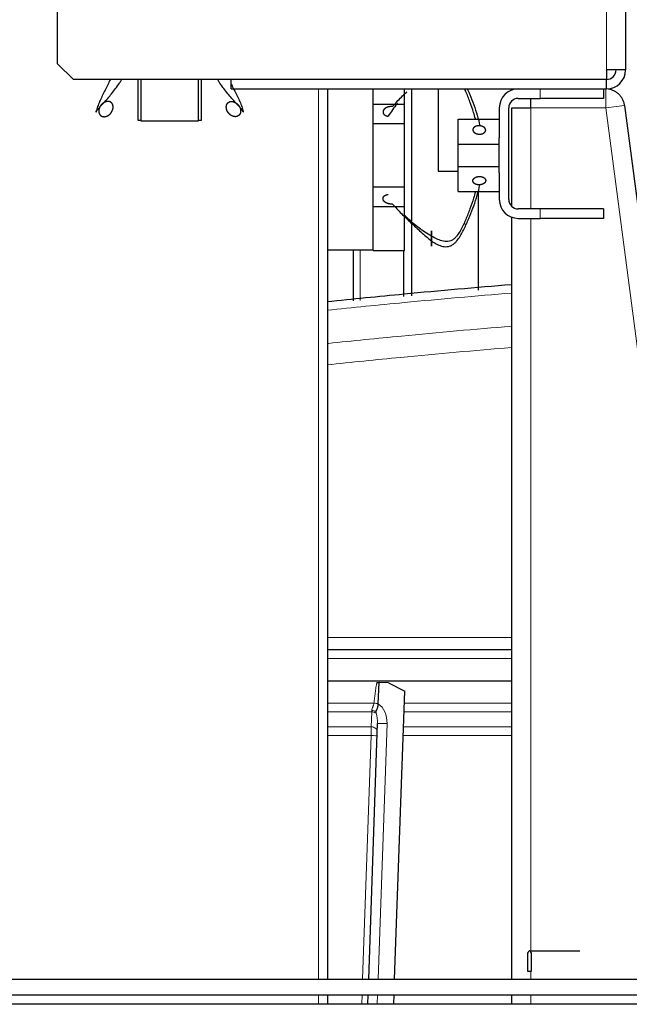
# Model space of a CAD drawing. Header units: inches. Extents: x 0 to 29700, y -16 to 21000.
# Tile 249 of 256: x 14558 to 14751, y 10367 to 10679. Entities that reach past the tile are written whole.
import ezdxf

# ---------------------------------------------------------------- set-up
doc = ezdxf.new("R2010")
doc.units = ezdxf.units.IN
doc.layers.add('1', color=7, linetype='Continuous', true_color=0xffffff)
doc.layers.add('254', color=7, linetype='Continuous', true_color=0xffffff)

msp = doc.modelspace()

# ---------------------------------------------------------------- linework, layer by layer
at = {"layer": '1', "color": 110, "linetype": 'Continuous', "lineweight": 13}
for p, q in [((14744.118, 10662.747), (14744.118, 10691.747)), ((14652.818, 10374.75), (14652.818, 10656.741)), ((14723.118, 10653.747), (14723.118, 10656.747)), ((14743.854, 10650.747), (14743.854, 10656.747)), ((14720.118, 10650.747), (14720.118, 10618.74)), ((14743.854, 10650.747), (14720.118, 10650.747)), ((14749.803, 10651.528), (14743.854, 10650.747)), ((14780.09, 10374.749), (14743.854, 10650.747)), ((14723.118, 10615.747), (14723.118, 10618.747)), ((14720.118, 10615.745), (14720.118, 10383.227)), ((14665.979, 10605.745), (14665.979, 10589.765)), ((14655.622, 10482.933), (14714.121, 10482.933)), ((14714.12, 10476.299), (14655.621, 10476.299)), ((14655.617, 10462.148), (14670.39, 10462.148)), ((14669.669, 10459.41), (14655.617, 10459.41)), ((14669.504, 10454.66), (14669.669, 10459.41)), ((14714.12, 10459.41), (14679.9, 10459.41)), ((14679.996, 10462.148), (14714.12, 10462.148)), ((14655.617, 10454.66), (14669.504, 10454.66)), ((14674.543, 10455.664), (14671.718, 10374.751)), ((14679.735, 10454.66), (14714.121, 10454.66)), ((14669.477, 10451.925), (14655.617, 10451.925)), ((14666.782, 10374.749), (14669.477, 10451.925)), ((14714.122, 10451.925), (14679.639, 10451.925)), ((14720.118, 10377.251), (14720.118, 10374.749)), ((14652.818, 10366.757), (14652.818, 10369.758)), ((14666.503, 10366.75), (14666.607, 10369.75)), ((14671.543, 10369.75), (14671.439, 10366.751)), ((14720.118, 10369.753), (14720.118, 10366.751))]:
    msp.add_line(p, q, dxfattribs=at)
at = {"layer": '1', "color": 2, "linetype": 'Continuous', "lineweight": 25}
for p, q in [((14750.118, 10691.747), (14750.118, 10662.747)), ((14570.118, 10664.749), (14570.118, 10689.745)), ((14575.118, 10659.749), (14570.118, 10664.749)), ((14750.118, 10662.747), (14744.118, 10662.747)), ((14744.118, 10662.747), (14744.118, 10659.749)), ((14744.118, 10659.749), (14575.118, 10659.749)), ((14595.618, 10646.747), (14595.618, 10659.749)), ((14596.658, 10646.547), (14596.658, 10659.749)), ((14614.658, 10659.749), (14614.658, 10646.547)), ((14615.618, 10659.749), (14615.618, 10646.747)), ((14625.118, 10656.747), (14625.118, 10659.749)), ((14744.118, 10656.747), (14744.118, 10659.747)), ((14625.118, 10656.747), (14744.118, 10656.747)), ((14655.618, 10656.74), (14655.618, 10374.752)), ((14670.118, 10650.774), (14670.118, 10656.747)), ((14680.118, 10651.947), (14680.118, 10656.747)), ((14682.339, 10656.746), (14682.339, 10614.815)), ((14690.768, 10656.748), (14690.768, 10630.746)), ((14743.118, 10656.747), (14743.118, 10653.747)), ((14716.118, 10653.747), (14723.118, 10653.747)), ((14720.118, 10650.747), (14720.118, 10653.747)), ((14743.118, 10653.747), (14723.118, 10653.747)), ((14670.118, 10651.947), (14680.118, 10651.947)), ((14670.118, 10645.747), (14670.118, 10650.774)), ((14680.118, 10645.747), (14680.118, 10651.947)), ((14710.118, 10650.747), (14710.118, 10641.303)), ((14713.118, 10621.747), (14713.118, 10650.747)), ((14714.118, 10650.747), (14720.118, 10650.747)), ((14714.118, 10619.508), (14714.118, 10650.747)), ((14749.803, 10651.528), (14786.141, 10374.756)), ((14596.658, 10646.747), (14595.618, 10646.747)), ((14614.658, 10646.547), (14596.658, 10646.547)), ((14615.618, 10646.747), (14614.658, 10646.747)), ((14697.118, 10647.218), (14710.118, 10647.218)), ((14697.118, 10639.218), (14697.118, 10647.218)), ((14670.118, 10625.747), (14670.118, 10645.747)), ((14670.118, 10645.747), (14680.118, 10645.747)), ((14680.118, 10625.747), (14680.118, 10645.747)), ((14710.118, 10639.218), (14710.118, 10641.303)), ((14697.118, 10632.218), (14697.118, 10639.218)), ((14697.118, 10639.218), (14710.118, 10639.218)), ((14710.118, 10632.218), (14710.118, 10639.218)), ((14690.768, 10630.746), (14697.115, 10630.746)), ((14697.118, 10624.218), (14697.118, 10632.218)), ((14697.118, 10632.218), (14710.118, 10632.218)), ((14710.118, 10630.132), (14710.118, 10632.218)), ((14710.118, 10630.132), (14710.118, 10621.747)), ((14670.118, 10620.72), (14670.118, 10625.747)), ((14670.118, 10625.747), (14680.118, 10625.747)), ((14680.118, 10619.547), (14680.118, 10625.747)), ((14697.118, 10624.218), (14710.118, 10624.218)), ((14703.468, 10624.217), (14703.468, 10593)), ((14670.118, 10605.747), (14670.118, 10620.72)), ((14670.118, 10619.547), (14680.118, 10619.547)), ((14680.118, 10605.547), (14680.118, 10619.547)), ((14723.118, 10618.747), (14716.118, 10618.747)), ((14743.118, 10618.747), (14723.118, 10618.747)), ((14743.118, 10618.747), (14743.118, 10615.747)), ((14714.118, 10374.749), (14714.118, 10616.084)), ((14716.118, 10615.747), (14723.118, 10615.747)), ((14743.118, 10615.747), (14723.118, 10615.747)), ((14682.339, 10614.169), (14682.339, 10591.179)), ((14655.618, 10605.747), (14670.118, 10605.747)), ((14663.836, 10605.745), (14663.836, 10589.579)), ((14670.118, 10605.547), (14670.118, 10605.747)), ((14670.118, 10605.547), (14680.118, 10605.547)), ((14679.768, 10605.545), (14679.768, 10590.955)), ((14655.62, 10479.142), (14714.119, 10479.142)), ((14714.118, 10469.142), (14655.623, 10469.142)), ((14671.762, 10461.981), (14671.997, 10468.711)), ((14675.032, 10468.605), (14671.997, 10468.711)), ((14675.032, 10468.605), (14680.128, 10465.925)), ((14676.944, 10374.749), (14680.128, 10465.925)), ((14671.76, 10461.931), (14671.762, 10461.981)), ((14668.716, 10374.751), (14671.542, 10455.667)), ((14655.618, 10369.75), (14655.618, 10366.759)), ((14668.437, 10366.751), (14668.541, 10369.749)), ((14676.665, 10366.75), (14676.769, 10369.751)), ((14714.118, 10366.751), (14714.118, 10369.753))]:
    msp.add_line(p, q, dxfattribs=at)
for centre, radius, start, end in [((14744.118, 10662.747), 6, 270, 0), ((14744.118, 10662.747), 3, 270, 0), ((14716.118, 10650.747), 6, 90, 180), ((14716.118, 10650.747), 3, 90, 180), ((14716.118, 10621.747), 6, 180, 270), ((14716.118, 10621.747), 3, 180, 270)]:
    msp.add_arc(centre, radius, start, end, dxfattribs=at)
at = {"layer": '1', "color": 110, "linetype": 'Continuous', "lineweight": 13}
for centre, major_axis, ratio, start_param, end_param in [((14669.772, 10462.287), (0.21, 4), 0.017402, 3.9104493, 4.0569496), ((14669.621, 10457.971), (1.999, -0.07), 0.719748, 0.7957294, 1.5716725), ((14669.644, 10458.626), (1.999, -0.07), 0.6108356, 0.7931781, 1.5644616), ((14670.321, 10462.078), (-1.989, 0.207), 0.0383473, 3.905781, 4.6813136), ((14669.547, 10455.838), (0.235, 6.724), 0.7431451, 4.712389, 5.8716685), ((14669.543, 10455.737), (0.159, 4.566), 0.4377405, 4.712389, 5.5081184), ((14669.405, 10451.783), (0.07, 4), 0.0174444, 4.7482984, 5.5155451), ((14669.455, 10453.222), (1.999, -0.07), 0.719748, 0, 1.5716725), ((14674.54, 10455.563), (2.998, -0.105), 0.0336829, 1.5707963, 3.1415927), ((14669.407, 10451.854), (1.999, -0.07), 0.0368135, 0, 1.5371762)]:
    msp.add_ellipse(centre, major_axis=major_axis, ratio=ratio, start_param=start_param, end_param=end_param, dxfattribs=at)
at = {"layer": '1', "color": 2, "linetype": 'Continuous', "lineweight": 25}
for points, degree, knots in [([(14586.811, 10659.662), (14586.546, 10659.13), (14586.005, 10658.042), (14585.192, 10656.404), (14584.378, 10654.748), (14583.598, 10653.113), (14583.024, 10651.781), (14582.727, 10650.9), (14582.594, 10650.423), (14582.511, 10650.093), (14582.443, 10649.807), (14582.363, 10649.528), (14582.296, 10649.355), (14582.285, 10649.428), (14582.407, 10649.679), (14582.807, 10650.23), (14583.298, 10650.817), (14583.561, 10651.125)], 3, [0, 0, 0, 0, 0.0955228, 0.1960203, 0.2965178, 0.3970152, 0.4975127, 0.5477614, 0.5728858, 0.5980102, 0.6231345, 0.6482589, 0.6985076, 0.7487563, 0.7990051, 0.8995025, 1, 1, 1, 1]), ([(14583.561, 10651.125), (14583.937, 10651.501), (14584.748, 10652.339), (14586.001, 10653.722), (14587.261, 10655.21), (14588.509, 10656.814), (14589.546, 10658.28), (14590.163, 10659.211), (14590.38, 10659.545)], 3, [0, 0, 0, 0, 0.1802451, 0.3604903, 0.5407354, 0.7209805, 0.9012257, 1, 1, 1, 1]), ([(14627.755, 10651.125), (14627.379, 10651.501), (14626.568, 10652.339), (14625.315, 10653.722), (14624.055, 10655.21), (14622.807, 10656.814), (14621.77, 10658.28), (14621.153, 10659.211), (14620.936, 10659.545)], 3, [0, 0, 0, 0, 0.1802451, 0.3604903, 0.5407354, 0.7209805, 0.9012257, 1, 1, 1, 1]), ([(14625.15, 10658.365), (14625.199, 10658.267), (14625.525, 10657.612), (14626.124, 10656.404), (14626.938, 10654.748), (14627.717, 10653.113), (14628.291, 10651.781), (14628.589, 10650.9), (14628.722, 10650.423), (14628.805, 10650.093), (14628.873, 10649.807), (14628.953, 10649.528), (14629.02, 10649.355), (14629.031, 10649.428), (14628.908, 10649.679), (14628.509, 10650.23), (14628.018, 10650.817), (14627.755, 10651.125)], 3, [0, 0, 0, 0, 0.0192072, 0.1281842, 0.2371611, 0.3461381, 0.4551151, 0.5096036, 0.5368478, 0.5640921, 0.5913363, 0.6185806, 0.6730691, 0.7275576, 0.782046, 0.891023, 1, 1, 1, 1]), ([(14676.295, 10651.146), (14677.18, 10652.161), (14678.581, 10653.669), (14680.157, 10655.208), (14680.738, 10655.765), (14680.813, 10655.837)], 3, [0, 0, 0, 0, 0.6351223, 0.9526834, 1, 1, 1, 1]), ([(14702.534, 10647.301), (14702.356, 10647.974), (14701.838, 10649.782), (14701.027, 10652.134), (14700.171, 10654.366), (14699.614, 10655.721), (14699.268, 10656.517), (14699.161, 10656.76)], 3, [0, 0, 0, 0, 0.2098238, 0.565759, 0.7437266, 0.9216943, 1, 1, 1, 1]), ([(14699.996, 10656.78), (14700.025, 10656.713), (14700.292, 10656.11), (14701.012, 10654.423), (14702.086, 10651.701), (14703.164, 10648.391), (14703.732, 10646.167), (14703.977, 10645.056)], 3, [0, 0, 0, 0, 0.0173025, 0.1576879, 0.4384586, 0.7192293, 1, 1, 1, 1]), ([(14749.803, 10651.528), (14749.757, 10651.874), (14749.682, 10652.216), (14749.472, 10652.882), (14749.338, 10653.206), (14749.016, 10653.826), (14748.827, 10654.121), (14748.403, 10654.675), (14748.166, 10654.934), (14747.651, 10655.406), (14747.373, 10655.619), (14746.785, 10655.994), (14746.474, 10656.156), (14745.829, 10656.424), (14745.495, 10656.529), (14744.813, 10656.68), (14744.465, 10656.726), (14744.117, 10656.741)], 3, [0, 0, 0, 0, 0.125, 0.125, 0.25, 0.25, 0.375, 0.375, 0.5, 0.5, 0.625, 0.625, 0.75, 0.75, 0.875, 0.875, 1, 1, 1, 1]), ([(14587.342, 10649.607), (14587.39, 10649.697), (14587.502, 10649.926), (14587.632, 10650.27), (14587.713, 10650.63), (14587.734, 10650.999), (14587.708, 10651.303), (14587.654, 10651.604), (14587.576, 10651.865), (14587.414, 10652.178), (14587.154, 10652.447), (14586.868, 10652.61), (14586.707, 10652.674), (14586.49, 10652.741), (14586.189, 10652.797), (14585.816, 10652.789), (14585.456, 10652.703), (14585.116, 10652.562), (14584.767, 10652.376), (14584.392, 10652.128), (14584.114, 10651.885), (14583.869, 10651.608), (14583.663, 10651.304), (14583.561, 10651.125)], 5, [0, 0, 0, 0, 0, 0, 0.0696423, 0.1732771, 0.25, 0.25, 0.25, 0.2773185, 0.3817136, 0.4348548, 0.4856843, 0.5, 0.5, 0.5, 0.5898118, 0.6938111, 0.75, 0.75, 0.75, 0.8595818, 1, 1, 1, 1, 1, 1]), ([(14623.974, 10649.607), (14623.926, 10649.697), (14623.845, 10649.862), (14623.776, 10650.032), (14623.718, 10650.207), (14623.657, 10650.453), (14623.61, 10650.713), (14623.591, 10650.896), (14623.589, 10651.08), (14623.608, 10651.303), (14623.66, 10651.594), (14623.712, 10651.771), (14623.786, 10651.941), (14623.888, 10652.106), (14624.033, 10652.285), (14624.096, 10652.351), (14624.163, 10652.413), (14624.236, 10652.469), (14624.362, 10652.554), (14624.445, 10652.602), (14624.527, 10652.642), (14624.613, 10652.675), (14624.825, 10652.741), (14625.027, 10652.778), (14625.211, 10652.788), (14625.395, 10652.776), (14625.676, 10652.729), (14625.904, 10652.672), (14626.077, 10652.612), (14626.245, 10652.538), (14626.549, 10652.376), (14626.924, 10652.128), (14627.202, 10651.885), (14627.447, 10651.608), (14627.653, 10651.304), (14627.755, 10651.125)], 5, [0, 0, 0, 0, 0, 0, 0.0696423, 0.125, 0.125, 0.125, 0.1732771, 0.25, 0.25, 0.25, 0.2773185, 0.375, 0.375, 0.375, 0.3817136, 0.4348548, 0.4375, 0.4375, 0.4375, 0.4856843, 0.5, 0.5, 0.5, 0.5898118, 0.625, 0.625, 0.625, 0.6938111, 0.75, 0.75, 0.75, 0.8595818, 1, 1, 1, 1, 1, 1]), ([(14583.561, 10651.125), (14583.485, 10650.992), (14583.35, 10650.719), (14583.226, 10650.371), (14583.159, 10650.006), (14583.164, 10649.637), (14583.208, 10649.334), (14583.28, 10649.037), (14583.424, 10648.695), (14583.658, 10648.398), (14583.965, 10648.186), (14584.247, 10648.066), (14584.539, 10647.98), (14584.873, 10647.927), (14585.246, 10647.952), (14585.602, 10648.052), (14585.908, 10648.193), (14586.213, 10648.364), (14586.543, 10648.587), (14586.815, 10648.837), (14587.051, 10649.121), (14587.248, 10649.432), (14587.342, 10649.607)], 5, [0, 0, 0, 0, 0, 0, 0.1042545, 0.2083296, 0.25, 0.25, 0.25, 0.3128199, 0.4171102, 0.5, 0.5, 0.5, 0.5210512, 0.6251827, 0.7291347, 0.75, 0.75, 0.75, 0.8639149, 1, 1, 1, 1, 1, 1]), ([(14627.755, 10651.125), (14627.83, 10650.992), (14627.966, 10650.719), (14628.09, 10650.371), (14628.157, 10650.006), (14628.151, 10649.637), (14628.108, 10649.334), (14628.05, 10649.097), (14627.985, 10648.924), (14627.899, 10648.761), (14627.754, 10648.563), (14627.569, 10648.361), (14627.426, 10648.245), (14627.267, 10648.15), (14627.069, 10648.066), (14626.777, 10647.98), (14626.595, 10647.951), (14626.41, 10647.944), (14626.227, 10647.959), (14625.926, 10648.009), (14625.748, 10648.054), (14625.575, 10648.116), (14625.408, 10648.193), (14625.103, 10648.364), (14624.773, 10648.587), (14624.501, 10648.837), (14624.265, 10649.121), (14624.068, 10649.432), (14623.974, 10649.607)], 5, [0, 0, 0, 0, 0, 0, 0.1042545, 0.2083296, 0.25, 0.25, 0.25, 0.3128199, 0.375, 0.375, 0.375, 0.4171102, 0.5, 0.5, 0.5, 0.5210512, 0.625, 0.625, 0.625, 0.6251827, 0.7291347, 0.75, 0.75, 0.75, 0.8639149, 1, 1, 1, 1, 1, 1]), ([(14676.295, 10651.146), (14676.107, 10651.167), (14675.758, 10651.182), (14675.409, 10651.154), (14675.068, 10651.087), (14674.721, 10650.975), (14674.428, 10650.858), (14674.28, 10650.788), (14674.141, 10650.71), (14674.01, 10650.625), (14673.807, 10650.471), (14673.693, 10650.373), (14673.591, 10650.267), (14673.504, 10650.155), (14673.386, 10649.957), (14673.32, 10649.812), (14673.281, 10649.683), (14673.261, 10649.552), (14673.261, 10649.356), (14673.284, 10649.183), (14673.321, 10649.055), (14673.379, 10648.933), (14673.483, 10648.781), (14673.643, 10648.605), (14673.878, 10648.415), (14674.176, 10648.268), (14674.508, 10648.167), (14674.794, 10648.119), (14674.937, 10648.103)], 5, [0, 0, 0, 0, 0, 0, 0.1360851, 0.25, 0.25, 0.25, 0.2708653, 0.3748173, 0.375, 0.375, 0.375, 0.4789488, 0.5, 0.5, 0.5, 0.5828898, 0.625, 0.625, 0.625, 0.6871801, 0.75, 0.75, 0.75, 0.7916704, 0.8957455, 1, 1, 1, 1, 1, 1]), ([(14677.804, 10652.155), (14677.776, 10652.121), (14676.743, 10650.838), (14675.789, 10649.484), (14674.937, 10648.103)], 3, [0, 0, 0, 0, 0.0265864, 1, 1, 1, 1]), ([(14703.977, 10645.056), (14703.889, 10645.063), (14703.667, 10645.075), (14703.344, 10645.062), (14703.028, 10645.01), (14702.738, 10644.919), (14702.52, 10644.822), (14702.317, 10644.712), (14702.154, 10644.601), (14701.98, 10644.439), (14701.847, 10644.247), (14701.776, 10644.067), (14701.753, 10643.97), (14701.733, 10643.842), (14701.729, 10643.67), (14701.774, 10643.463), (14701.879, 10643.264), (14702.036, 10643.082), (14702.241, 10642.901), (14702.511, 10642.717), (14702.775, 10642.594), (14703.069, 10642.503), (14703.38, 10642.451), (14703.558, 10642.435)], 5, [0, 0, 0, 0, 0, 0, 0.0696423, 0.1732771, 0.25, 0.25, 0.25, 0.2773185, 0.3817136, 0.4348548, 0.4856843, 0.5, 0.5, 0.5, 0.5898118, 0.6938111, 0.75, 0.75, 0.75, 0.8595818, 1, 1, 1, 1, 1, 1]), ([(14703.558, 10642.435), (14703.691, 10642.423), (14703.958, 10642.414), (14704.281, 10642.439), (14704.592, 10642.503), (14704.871, 10642.604), (14705.085, 10642.707), (14705.283, 10642.822), (14705.491, 10642.981), (14705.647, 10643.166), (14705.745, 10643.366), (14705.787, 10643.537), (14705.807, 10643.709), (14705.798, 10643.899), (14705.73, 10644.104), (14705.606, 10644.298), (14705.449, 10644.46), (14705.261, 10644.616), (14705.02, 10644.779), (14704.756, 10644.901), (14704.461, 10644.99), (14704.15, 10645.041), (14703.977, 10645.056)], 5, [0, 0, 0, 0, 0, 0, 0.1042545, 0.2083296, 0.25, 0.25, 0.25, 0.3128199, 0.4171102, 0.5, 0.5, 0.5, 0.5210512, 0.6251827, 0.7291347, 0.75, 0.75, 0.75, 0.8639149, 1, 1, 1, 1, 1, 1]), ([(14688.618, 10608.607), (14689.108, 10608.254), (14690.122, 10607.597), (14691.514, 10607.017), (14692.683, 10606.783), (14693.597, 10606.747), (14694.386, 10606.931), (14694.975, 10607.185), (14695.38, 10607.425), (14695.749, 10607.697), (14696.202, 10608.095), (14696.915, 10608.862), (14697.749, 10610.097), (14698.598, 10611.656), (14699.363, 10613.247), (14700.09, 10614.852), (14701.012, 10617.012), (14702.086, 10619.735), (14703.164, 10623.044), (14703.732, 10625.269), (14703.977, 10626.38)], 3, [0, 0, 0, 0, 0.0625, 0.125, 0.15625, 0.1875, 0.21875, 0.234375, 0.25, 0.265625, 0.28125, 0.3125, 0.375, 0.4375, 0.5, 0.5625, 0.625, 0.75, 0.875, 1, 1, 1, 1]), ([(14676.295, 10620.289), (14676.082, 10620.265), (14675.753, 10620.268), (14675.537, 10620.283), (14675.322, 10620.311), (14675.111, 10620.351), (14674.904, 10620.404), (14674.704, 10620.467), (14674.51, 10620.541), (14674.325, 10620.627), (14674.15, 10620.722), (14673.985, 10620.827), (14673.832, 10620.943), (14673.692, 10621.067), (14673.569, 10621.201), (14673.464, 10621.342), (14673.379, 10621.491), (14673.316, 10621.648), (14673.276, 10621.81), (14673.259, 10621.974), (14673.268, 10622.137), (14673.295, 10622.263), (14673.319, 10622.342), (14673.349, 10622.42), (14673.386, 10622.496), (14673.428, 10622.569), (14673.478, 10622.64), (14673.556, 10622.737), (14673.691, 10622.862), (14673.847, 10622.973), (14674.02, 10623.072), (14674.208, 10623.156), (14674.408, 10623.226), (14674.616, 10623.281), (14674.776, 10623.311), (14674.883, 10623.326), (14674.937, 10623.332)], 2, [0, 0, 0, 0.0625, 0.09375, 0.125, 0.15625, 0.1875, 0.21875, 0.25, 0.28125, 0.3125, 0.34375, 0.375, 0.40625, 0.4375, 0.46875, 0.5, 0.53125, 0.5625, 0.59375, 0.625, 0.65625, 0.6741071, 0.6875, 0.7053571, 0.71875, 0.7366071, 0.75, 0.78125, 0.8125, 0.84375, 0.875, 0.90625, 0.9375, 0.96875, 0.984375, 1, 1, 1]), ([(14702.534, 10624.135), (14702.356, 10623.462), (14701.838, 10621.654), (14701.027, 10619.301), (14700.171, 10617.069), (14699.486, 10615.404), (14698.753, 10613.748), (14697.931, 10612.113), (14697.118, 10610.781), (14696.425, 10609.9), (14695.983, 10609.423), (14695.621, 10609.093), (14695.22, 10608.807), (14694.627, 10608.528), (14693.82, 10608.355), (14692.864, 10608.428), (14691.63, 10608.679), (14690.169, 10609.23), (14689.123, 10609.817), (14688.618, 10610.125)], 3, [0, 0, 0, 0, 0.0894605, 0.2412171, 0.3170954, 0.3929737, 0.468852, 0.5447303, 0.6206085, 0.6585477, 0.6775173, 0.6964868, 0.7154564, 0.734426, 0.7723651, 0.8103043, 0.8482434, 0.9241217, 1, 1, 1, 1]), ([(14676.295, 10620.29), (14677.18, 10619.275), (14678.581, 10617.767), (14680.582, 10615.811), (14682.111, 10614.369), (14683.676, 10612.92), (14685.276, 10611.459), (14686.915, 10609.995), (14688.045, 10609.051), (14688.618, 10608.607)], 3, [0, 0, 0, 0, 0.25, 0.375, 0.5, 0.625, 0.75, 0.875, 1, 1, 1, 1]), ([(14688.618, 10610.125), (14687.888, 10610.501), (14686.534, 10611.339), (14684.617, 10612.722), (14682.753, 10614.21), (14681.223, 10615.58), (14680.328, 10616.464), (14680.013, 10616.788)], 3, [0, 0, 0, 0, 0.2192081, 0.4384162, 0.6576243, 0.8768324, 1, 1, 1, 1]), ([(14688.618, 10608.607), (14688.618, 10608.697), (14688.618, 10608.926), (14688.618, 10609.27), (14688.618, 10609.63), (14688.618, 10609.999), (14688.618, 10610.303), (14688.618, 10610.604), (14688.618, 10610.865), (14688.618, 10611.178), (14688.618, 10611.447), (14688.618, 10611.61), (14688.618, 10611.674), (14688.618, 10611.741), (14688.618, 10611.797), (14688.618, 10611.789), (14688.618, 10611.703), (14688.618, 10611.562), (14688.618, 10611.376), (14688.618, 10611.128), (14688.618, 10610.885), (14688.618, 10610.608), (14688.618, 10610.304), (14688.618, 10610.125)], 5, [0, 0, 0, 0, 0, 0, 0.0696423, 0.1732771, 0.25, 0.25, 0.25, 0.2773185, 0.3817136, 0.4348548, 0.4856843, 0.5, 0.5, 0.5, 0.5898118, 0.6938111, 0.75, 0.75, 0.75, 0.8595818, 1, 1, 1, 1, 1, 1]), ([(14688.618, 10610.125), (14688.618, 10609.992), (14688.618, 10609.719), (14688.618, 10609.371), (14688.618, 10609.006), (14688.618, 10608.637), (14688.618, 10608.334), (14688.618, 10608.037), (14688.618, 10607.695), (14688.618, 10607.398), (14688.618, 10607.186), (14688.618, 10607.066), (14688.618, 10606.98), (14688.618, 10606.927), (14688.618, 10606.952), (14688.618, 10607.052), (14688.618, 10607.193), (14688.618, 10607.364), (14688.618, 10607.587), (14688.618, 10607.837), (14688.618, 10608.121), (14688.618, 10608.432), (14688.618, 10608.607)], 5, [0, 0, 0, 0, 0, 0, 0.1042545, 0.2083296, 0.25, 0.25, 0.25, 0.3128199, 0.4171102, 0.5, 0.5, 0.5, 0.5210512, 0.6251827, 0.7291347, 0.75, 0.75, 0.75, 0.8639149, 1, 1, 1, 1, 1, 1]), ([(14655.567, 10589.37), (14663.68, 10590.225), (14683.161, 10592.182), (14702.662, 10593.91), (14714.045, 10594.84)], 3, [0, 0, 0, 0, 0.4166014, 1, 1, 1, 1]), ([(14671.056, 10458.95), (14671.056, 10458.99), (14671.057, 10459.03), (14671.059, 10459.11), (14671.061, 10459.151), (14671.066, 10459.275), (14671.071, 10459.36), (14671.077, 10459.447)], 3, [0, 0, 0, 0, 0.25, 0.25, 0.5, 0.5, 1, 1, 1, 1]), ([(14671.077, 10459.447), (14671.078, 10459.471), (14671.082, 10459.493), (14671.092, 10459.537), (14671.099, 10459.558), (14671.113, 10459.6), (14671.121, 10459.621), (14671.137, 10459.663), (14671.146, 10459.683), (14671.173, 10459.746), (14671.192, 10459.788), (14671.231, 10459.875), (14671.251, 10459.919), (14671.29, 10460.01), (14671.31, 10460.056), (14671.34, 10460.127), (14671.35, 10460.151), (14671.37, 10460.199), (14671.38, 10460.224), (14671.428, 10460.348), (14671.466, 10460.45), (14671.536, 10460.661), (14671.569, 10460.769), (14671.606, 10460.909), (14671.614, 10460.937), (14671.628, 10460.994), (14671.635, 10461.023), (14671.655, 10461.108), (14671.667, 10461.166), (14671.701, 10461.339), (14671.738, 10461.573), (14671.756, 10461.811), (14671.76, 10461.931)], 3, [0, 0, 0, 0, 0.03125, 0.03125, 0.0625, 0.0625, 0.09375, 0.09375, 0.125, 0.125, 0.1875, 0.1875, 0.25, 0.25, 0.3125, 0.3125, 0.34375, 0.34375, 0.375, 0.375, 0.5, 0.5, 0.625, 0.625, 0.65625, 0.65625, 0.6875, 0.6875, 0.75, 0.75, 0.875, 1, 1, 1, 1])]:
    msp.add_open_spline(points, degree=degree, knots=knots, dxfattribs=at)
for points, degree in [([(14703.977, 10626.379), (14703.578, 10626.345), (14702.782, 10626.482), (14702.163, 10626.8), (14701.779, 10627.272), (14701.708, 10627.786), (14701.951, 10628.293), (14702.454, 10628.7), (14703.163, 10628.965), (14703.558, 10629.001)], 2), ([(14703.558, 10629.001), (14703.956, 10629.037), (14704.752, 10628.899), (14705.371, 10628.578), (14705.757, 10628.107), (14705.828, 10627.592), (14705.586, 10627.085), (14705.082, 10626.678), (14704.371, 10626.414), (14703.977, 10626.379)], 2), ([(14671.356, 10468.734), (14671.466, 10468.73), (14671.683, 10468.722), (14671.894, 10468.715), (14671.997, 10468.711)], 3)]:
    msp.add_open_spline(points, degree=degree, dxfattribs=at)
at = {"layer": '1', "color": 110, "linetype": 'Continuous', "lineweight": 13}
for points, knots in [([(14714.049, 10592.094), (14702.683, 10591.165), (14683.182, 10589.436), (14663.7, 10587.478), (14655.569, 10586.62)], [0, 0, 0, 0, 0.5824616, 1, 1, 1, 1]), ([(14655.55, 10576.089), (14655.678, 10576.103), (14663.545, 10576.935), (14671.414, 10577.729), (14690.759, 10579.589), (14702.367, 10580.623), (14713.98, 10581.575)], [0, 0, 0, 0, 0.0065619, 0.4042553, 0.4042553, 1, 1, 1, 1]), ([(14713.976, 10574.839), (14702.264, 10573.878), (14682.778, 10572.138), (14663.309, 10570.166), (14655.539, 10569.343)], [0, 0, 0, 0, 0.600733, 1, 1, 1, 1]), ([(14670.39, 10462.148), (14670.448, 10462.7), (14670.509, 10463.252), (14670.639, 10464.354), (14670.708, 10464.905), (14670.821, 10465.729), (14670.861, 10466.004), (14670.944, 10466.553), (14670.987, 10466.827), (14671.079, 10467.374), (14671.128, 10467.647), (14671.208, 10468.056), (14671.236, 10468.192), (14671.294, 10468.463), (14671.324, 10468.598), (14671.356, 10468.734)], [0, 0, 0, 0, 0.25, 0.25, 0.5, 0.5, 0.625, 0.625, 0.75, 0.75, 0.875, 0.875, 0.9375, 0.9375, 1, 1, 1, 1]), ([(14669.699, 10459.847), (14669.701, 10459.868), (14669.703, 10459.89), (14669.707, 10459.934), (14669.71, 10459.956), (14669.72, 10460.021), (14669.728, 10460.066), (14669.757, 10460.198), (14669.782, 10460.288), (14669.839, 10460.469), (14669.871, 10460.561), (14669.922, 10460.701), (14669.94, 10460.748), (14669.976, 10460.843), (14669.994, 10460.89), (14670.05, 10461.033), (14670.088, 10461.129), (14670.161, 10461.324), (14670.197, 10461.422), (14670.264, 10461.623), (14670.296, 10461.724), (14670.337, 10461.881), (14670.349, 10461.933), (14670.372, 10462.04), (14670.382, 10462.094), (14670.39, 10462.148)], [0, 0, 0, 0, 0.03125, 0.03125, 0.0625, 0.0625, 0.125, 0.125, 0.25, 0.25, 0.375, 0.375, 0.4375, 0.4375, 0.5, 0.5, 0.625, 0.625, 0.75, 0.75, 0.875, 0.875, 0.9375, 0.9375, 1, 1, 1, 1])]:
    msp.add_open_spline(points, degree=3, knots=knots, dxfattribs=at)
at = {"layer": '254', "color": 2, "linetype": 'Continuous', "lineweight": 25}
for p, q in [((14719.084, 10382.935), (14719.084, 10377.249)), ((14719.686, 10383.649), (14719.618, 10383.649)), ((14719.686, 10383.649), (14724.554, 10383.649)), ((14720.287, 10377.249), (14720.287, 10382.935)), ((14724.554, 10383.649), (14732.486, 10383.649)), ((14732.486, 10383.649), (14735.618, 10383.649)), ((14719.084, 10377.249), (14720.287, 10377.249)), ((14294.126, 10374.749), (15006.098, 10374.749)), ((14294.126, 10369.749), (15006.098, 10369.749)), ((15014.16, 10366.749), (14129.118, 10366.749))]:
    msp.add_line(p, q, dxfattribs=at)
for points in [[(14719.686, 10383.649), (14719.482, 10383.649), (14719.28, 10383.37), (14719.084, 10382.935)], [(14720.287, 10382.935), (14720.091, 10383.371), (14719.891, 10383.649), (14719.686, 10383.649)]]:
    msp.add_open_spline(points, degree=3, dxfattribs=at)

doc.saveas('drawing.dxf')
